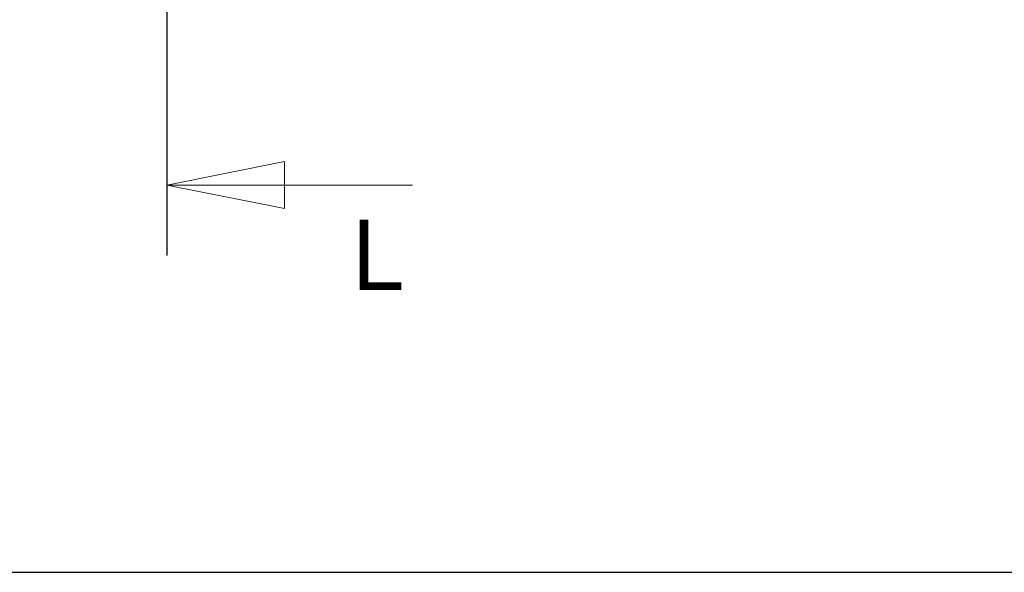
# Model space of a CAD drawing. Header units: millimetres. Extents: x 41 to 1655, y -379 to 1151.
# Tile 5 of 56: x 290 to 457, y 40 to 134. Entities that reach past the tile are written whole.
import ezdxf
from ezdxf.enums import TextEntityAlignment as Align

# ---------------------------------------------------------------- set-up
doc = ezdxf.new("R2010")
doc.units = ezdxf.units.MM
doc.header["$LTSCALE"] = 4
doc.linetypes.add('CHAIN', pattern=[0.3543, 0.2362, -0.0295, 0.0591, -0.0295])
doc.linetypes.add('LONG_DASH_DOTTED', pattern=[0.3001, 0.2362, -0.0295, 0.0049, -0.0295])
doc.layers.get('0').update_dxf_attribs({"lineweight": 15})
doc.layers.add('기호(ISO)', color=7, linetype='Continuous', lineweight=25)
doc.layers.add('스케치 형상(ISO)', color=7, linetype='Continuous', lineweight=25)
doc.layers.add('단면도 선(ISO)', color=7, linetype='LONG_DASH_DOTTED', lineweight=15, true_color=0x004000)
doc.styles.add('Current-ISO큰 문자', font='txt')
doc.styles.add('HALGULFONT1_239', font='txt')
doc.styles.add('텍스트 스타일149', font='txt')
doc.styles.add('텍스트 스타일227', font='txt')
doc.styles.add('텍스트 스타일243', font='txt', dxfattribs={"width": 0.8})
doc.styles.add('텍스트 스타일278', font='txt')
doc.styles.add('텍스트 스타일299', font='txt')
doc.styles.add('텍스트 스타일412', font='txt')

# ---------------------------------------------------------------- blocks, each defined once
blk = doc.blocks.new('제목 블록 ISO')
at = {"layer": '스케치 형상(ISO)'}
blk.add_line((242.912, 3.571), (17.204, 3.571), dxfattribs=at)
for tag, height, style, p in [('TITLE', 2.788, '텍스트 스타일278', (358.94, 44.416)), ('CATEGORY', 2, '텍스트 스타일149', (372.423, 32.357))]:
    blk.add_attdef(tag, text='', height=height, dxfattribs=dict(style=style)).set_placement(p, align=Align.TOP_LEFT)
for tag, p, height, style in [('부품_번호_001', (372.109, 36.1), 1.994, '텍스트 스타일412'), ('시트_수_001', (349.118, 7.161), 1.88, 'HALGULFONT1_239'), ('시트_번호_001', (360.272, 7.206), 1.88, 'HALGULFONT1_239')]:
    blk.add_attdef(tag, p, '', height=height, dxfattribs=dict(style=style))
at = {"style": '텍스트 스타일243', "width": 0.8}
for tag, p in [('작성_날짜_001', (352.144, 16.273)), ('PROJECT_001', (379.465, 16.273))]:
    blk.add_attdef(tag, p, '', height=1.855, dxfattribs=at)
at = {"layer": '기호(ISO)', "color": 7}
for tag, p, height, style in [('STOCK_NUMBER_001', (54.959, 251.469), 2.801, '텍스트 스타일227'), ('STOCK_NUMBER_001', (278.29, 19.926), 2.5, '텍스트 스타일299'), ('질량\\P3;_001', (325.029, 14.773), 2, '텍스트 스타일149')]:
    blk.add_attdef(tag, p, '', height=height, dxfattribs=dict(at, style=style))
at = {"layer": '기호(ISO)', "color": 7, "style": '텍스트 스타일149'}
blk.add_attdef('재질', text='', height=2, dxfattribs=at).set_placement((295.49, 17.369), align=Align.TOP_LEFT)
blk = doc.blocks.new('2dTransSection0')
at = {"layer": '단면도 선(ISO)', "linetype": 'CHAIN', "ltscale": 77.084045}
blk.add_line((78.713, 92.866), (78.713, 23.496), dxfattribs=at)
at = {"layer": '단면도 선(ISO)', "linetype": 'Continuous', "lineweight": 30}
blk.add_line((78.713, 38.496), (78.713, 23.496), dxfattribs=at)
at = {"layer": '단면도 선(ISO)', "linetype": 'Continuous'}
for p, q in [((83.713, 27.496), (78.713, 26.496)), ((83.713, 25.496), (83.713, 27.496)), ((83.713, 26.496), (78.713, 26.496)), ((78.713, 26.496), (83.713, 25.496)), ((89.154, 26.496), (83.713, 26.496))]:
    blk.add_line(p, q, dxfattribs=at)
at = {"layer": '단면도 선(ISO)', "linetype": 'Continuous', "flags": 128}
blk.add_lwpolyline([(83.713, 27.496), (78.713, 26.496), (83.713, 25.496), (83.713, 27.496)], dxfattribs=at)
at = {"layer": '단면도 선(ISO)'}
blk.add_solid([(83.713, 27.496), (78.713, 26.496), (83.713, 25.496), (83.713, 27.496)], dxfattribs=at)
at = {"layer": '단면도 선(ISO)', "insert": (86.581, 22.024), "char_height": 3, "attachment_point": 7, "style": 'Current-ISO큰 문자'}
blk.add_mtext('L', dxfattribs=at)

msp = doc.modelspace()

# ---------------------------------------------------------------- block references
at = {"xscale": 4, "yscale": 4, "zscale": 4}
msp.add_blockref('제목 블록 ISO', (-28.061, 25.715), dxfattribs=at)
at = {"layer": '단면도 선(ISO)', "xscale": 4, "yscale": 4, "zscale": 4}
msp.add_blockref('2dTransSection0', (0, 0), dxfattribs=at)

doc.saveas('drawing.dxf')
